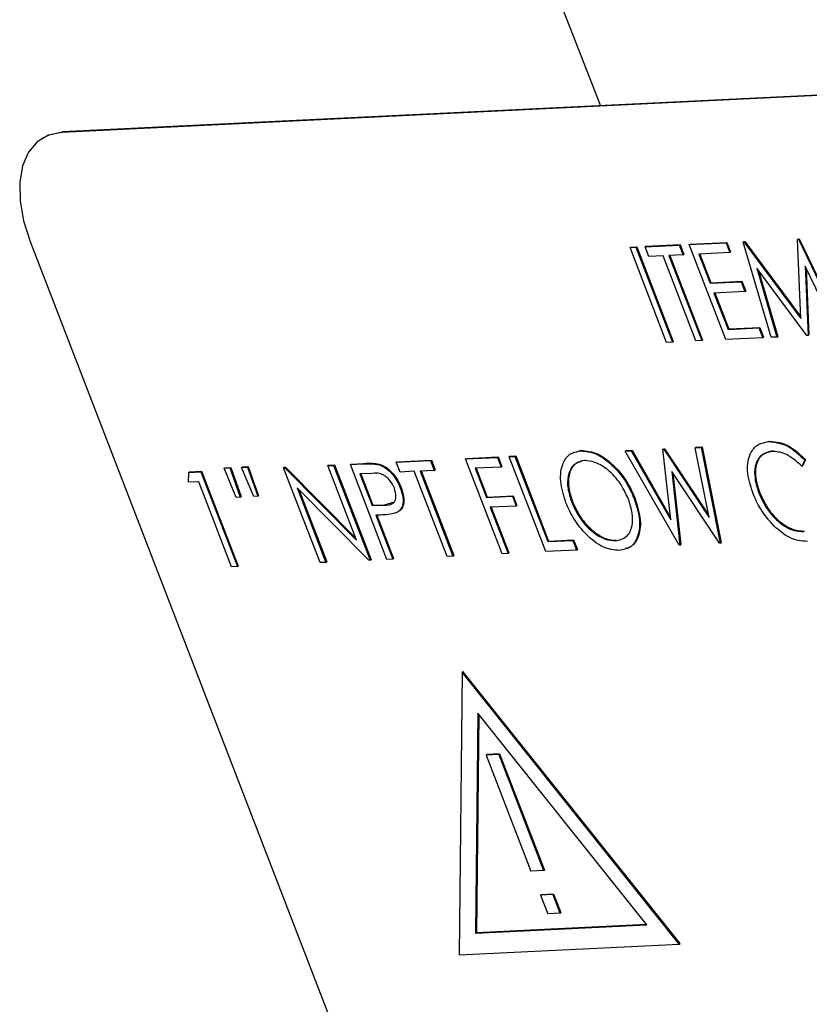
# Model space of a CAD drawing. Header units: inches. Extents: x 0.6 to 33.8, y 0 to 21.7.
# Tile 145 of 169: x 29.535 to 29.704, y 16.619 to 16.83. Entities that reach past the tile are written whole.
import ezdxf

# ---------------------------------------------------------------- set-up
doc = ezdxf.new("R2010")
doc.units = ezdxf.units.IN
doc.header["$MEASUREMENT"] = 0

msp = doc.modelspace()

# ---------------------------------------------------------------- linework, layer by layer
at = {"color": 7, "linetype": 'Continuous'}
for p, q in [((29.64034, 16.86112), (29.65949, 16.81201)), ((29.88266, 16.8228), (29.54387, 16.80627)), ((29.88284, 16.8229), (29.54405, 16.80638)), ((29.54405, 16.80638), (29.54387, 16.80627)), ((29.53984, 16.80514), (29.53967, 16.80503)), ((29.53707, 16.78289), (29.66369, 16.45478)), ((29.69009, 16.78275), (29.69026, 16.78285)), ((29.69026, 16.78285), (29.69044, 16.78286)), ((29.69027, 16.78276), (29.69044, 16.78286)), ((29.69044, 16.78286), (29.70248, 16.76669)), ((29.7018, 16.78332), (29.70198, 16.78342)), ((29.7018, 16.78332), (29.70199, 16.78333)), ((29.70249, 16.76633), (29.7018, 16.78332)), ((29.70198, 16.78342), (29.70216, 16.78343)), ((29.70199, 16.78333), (29.70216, 16.78343)), ((29.70199, 16.78333), (29.7117, 16.76305)), ((29.70216, 16.78343), (29.71188, 16.76316)), ((29.66583, 16.78156), (29.666, 16.78167)), ((29.66583, 16.78156), (29.66708, 16.78163)), ((29.67369, 16.7612), (29.66583, 16.78156)), ((29.666, 16.78167), (29.66726, 16.78173)), ((29.66708, 16.78163), (29.66726, 16.78173)), ((29.66708, 16.78163), (29.67494, 16.76126)), ((29.66726, 16.78173), (29.67512, 16.76137)), ((29.66906, 16.78172), (29.67641, 16.78208)), ((29.66906, 16.78172), (29.66923, 16.78183)), ((29.66986, 16.77963), (29.66906, 16.78172)), ((29.66923, 16.78183), (29.67658, 16.78219)), ((29.67641, 16.78208), (29.67658, 16.78219)), ((29.67641, 16.78208), (29.67721, 16.77999)), ((29.67658, 16.78219), (29.67739, 16.7801)), ((29.67856, 16.78219), (29.68645, 16.78257)), ((29.67856, 16.78219), (29.67873, 16.78229)), ((29.68642, 16.76182), (29.67856, 16.78219)), ((29.67873, 16.78229), (29.68662, 16.78268)), ((29.68645, 16.78257), (29.68662, 16.78268)), ((29.68645, 16.78257), (29.68726, 16.78048)), ((29.68662, 16.78268), (29.68743, 16.78059)), ((29.69009, 16.78275), (29.69027, 16.78276)), ((29.6961, 16.76229), (29.69009, 16.78275)), ((29.69027, 16.78276), (29.70249, 16.76633)), ((29.67291, 16.77978), (29.66986, 16.77963)), ((29.67996, 16.76151), (29.67291, 16.77978)), ((29.67721, 16.77999), (29.67417, 16.77984)), ((29.67417, 16.77984), (29.68122, 16.76157)), ((29.67438, 16.77985), (29.68139, 16.76167)), ((29.67721, 16.77999), (29.67739, 16.7801)), ((29.68726, 16.78048), (29.68062, 16.78016)), ((29.68062, 16.78016), (29.68304, 16.77389)), ((29.68083, 16.78017), (29.68321, 16.774)), ((29.68726, 16.78048), (29.68743, 16.78059)), ((29.70377, 16.76267), (29.69303, 16.77711)), ((29.69303, 16.77711), (29.69737, 16.76235)), ((29.69338, 16.77665), (29.69754, 16.76246)), ((29.71044, 16.76299), (29.70345, 16.77758)), ((29.70345, 16.77758), (29.70405, 16.76268)), ((29.70364, 16.77717), (29.70423, 16.76279)), ((29.68304, 16.77389), (29.68967, 16.77421)), ((29.68304, 16.77389), (29.68321, 16.774)), ((29.68321, 16.774), (29.68985, 16.77432)), ((29.68967, 16.77421), (29.68985, 16.77432)), ((29.68967, 16.77421), (29.69048, 16.77213)), ((29.68985, 16.77432), (29.69066, 16.77223)), ((29.69048, 16.77213), (29.68385, 16.7718)), ((29.68385, 16.7718), (29.68687, 16.76397)), ((29.68406, 16.77181), (29.68704, 16.76408)), ((29.69048, 16.77213), (29.69066, 16.77223)), ((29.68687, 16.76397), (29.6935, 16.76429)), ((29.68687, 16.76397), (29.68704, 16.76408)), ((29.68704, 16.76408), (29.69368, 16.7644)), ((29.6935, 16.76429), (29.69368, 16.7644)), ((29.6935, 16.76429), (29.69431, 16.7622)), ((29.69368, 16.7644), (29.69448, 16.76231)), ((29.69431, 16.7622), (29.68642, 16.76182)), ((29.69431, 16.7622), (29.69448, 16.76231)), ((29.69737, 16.76235), (29.6961, 16.76229)), ((29.69737, 16.76235), (29.69754, 16.76246)), ((29.70405, 16.76268), (29.70377, 16.76267)), ((29.70405, 16.76268), (29.70423, 16.76279)), ((29.67494, 16.76126), (29.67369, 16.7612)), ((29.67494, 16.76126), (29.67512, 16.76137)), ((29.68122, 16.76157), (29.67996, 16.76151)), ((29.68122, 16.76157), (29.68139, 16.76167)), ((29.67983, 16.73859), (29.68, 16.7387)), ((29.67983, 16.73859), (29.68111, 16.73865)), ((29.6828, 16.72362), (29.67983, 16.73859)), ((29.68, 16.7387), (29.68129, 16.73876)), ((29.68111, 16.73865), (29.68129, 16.73876)), ((29.68111, 16.73865), (29.6852, 16.7181)), ((29.68129, 16.73876), (29.68537, 16.71821)), ((29.69448, 16.73962), (29.69578, 16.74)), ((29.69561, 16.73989), (29.69578, 16.74)), ((29.63054, 16.73619), (29.63736, 16.73652)), ((29.63072, 16.73629), (29.63753, 16.73662)), ((29.63736, 16.73652), (29.63753, 16.73662)), ((29.63736, 16.73652), (29.63816, 16.73443)), ((29.63753, 16.73662), (29.63834, 16.73454)), ((29.63987, 16.73664), (29.64004, 16.73675)), ((29.63987, 16.73664), (29.64112, 16.7367)), ((29.64773, 16.71628), (29.63987, 16.73664)), ((29.64004, 16.73675), (29.6413, 16.73681)), ((29.64112, 16.7367), (29.6413, 16.73681)), ((29.64112, 16.7367), (29.64818, 16.71843)), ((29.6413, 16.73681), (29.64835, 16.71853)), ((29.65438, 16.7377), (29.65535, 16.73803)), ((29.65518, 16.73792), (29.65535, 16.73803)), ((29.66479, 16.73786), (29.66497, 16.73796)), ((29.66479, 16.73786), (29.66609, 16.73792)), ((29.67637, 16.71767), (29.66479, 16.73786)), ((29.66497, 16.73796), (29.66626, 16.73803)), ((29.66609, 16.73792), (29.66626, 16.73803)), ((29.66609, 16.73792), (29.67459, 16.72312)), ((29.66626, 16.73803), (29.67453, 16.72363)), ((29.6729, 16.73825), (29.67307, 16.73836)), ((29.6729, 16.73825), (29.67308, 16.73826)), ((29.67459, 16.72312), (29.6729, 16.73825)), ((29.67307, 16.73836), (29.67326, 16.73837)), ((29.67308, 16.73826), (29.67326, 16.73837)), ((29.67308, 16.73826), (29.6828, 16.72362)), ((29.67326, 16.73837), (29.6827, 16.72415)), ((29.5787, 16.73419), (29.57887, 16.73429)), ((29.5787, 16.73419), (29.57995, 16.73425)), ((29.57887, 16.73429), (29.58013, 16.73436)), ((29.57995, 16.73425), (29.58013, 16.73436)), ((29.57995, 16.73425), (29.58218, 16.72797)), ((29.58013, 16.73436), (29.58236, 16.72808)), ((29.58246, 16.73437), (29.58264, 16.73448)), ((29.58246, 16.73437), (29.58372, 16.73443)), ((29.58507, 16.72812), (29.58246, 16.73437)), ((29.58264, 16.73448), (29.5839, 16.73454)), ((29.58372, 16.73443), (29.5839, 16.73454)), ((29.58372, 16.73443), (29.58594, 16.72816)), ((29.5839, 16.73454), (29.58612, 16.72826)), ((29.59145, 16.73428), (29.59163, 16.73439)), ((29.59145, 16.73428), (29.59172, 16.73429)), ((29.59931, 16.71391), (29.59145, 16.73428)), ((29.59163, 16.73439), (29.59189, 16.7344)), ((29.59172, 16.73429), (29.59189, 16.7344)), ((29.59172, 16.73429), (29.60714, 16.71871)), ((29.59189, 16.7344), (29.60696, 16.71918)), ((29.60096, 16.73474), (29.60113, 16.73485)), ((29.60096, 16.73474), (29.60221, 16.7348)), ((29.60714, 16.71871), (29.60096, 16.73474)), ((29.60113, 16.73485), (29.60239, 16.73491)), ((29.60221, 16.7348), (29.60239, 16.73491)), ((29.60221, 16.7348), (29.61007, 16.71444)), ((29.60239, 16.73491), (29.61025, 16.71454)), ((29.6058, 16.73498), (29.60854, 16.73511)), ((29.6058, 16.73498), (29.60597, 16.73508)), ((29.61366, 16.71461), (29.6058, 16.73498)), ((29.60597, 16.73508), (29.60872, 16.73522)), ((29.60854, 16.73511), (29.60872, 16.73522)), ((29.61184, 16.73496), (29.61202, 16.73507)), ((29.61566, 16.73546), (29.62301, 16.73582)), ((29.61566, 16.73546), (29.61584, 16.73557)), ((29.61647, 16.73337), (29.61566, 16.73546)), ((29.61584, 16.73557), (29.62319, 16.73592)), ((29.62301, 16.73582), (29.62319, 16.73592)), ((29.62301, 16.73582), (29.62382, 16.73373)), ((29.62319, 16.73592), (29.62399, 16.73384)), ((29.63054, 16.73619), (29.63072, 16.73629)), ((29.6384, 16.71582), (29.63054, 16.73619)), ((29.63816, 16.73443), (29.6326, 16.73416)), ((29.63816, 16.73443), (29.63834, 16.73454)), ((29.70335, 16.73593), (29.70273, 16.73465)), ((29.70273, 16.73465), (29.7029, 16.73476)), ((29.70353, 16.73604), (29.7029, 16.73476)), ((29.70335, 16.73593), (29.70353, 16.73604)), ((29.5711, 16.73116), (29.57111, 16.73329)), ((29.57111, 16.73329), (29.5737, 16.73341)), ((29.57111, 16.73329), (29.57129, 16.73339)), ((29.57129, 16.73339), (29.57388, 16.73352)), ((29.5737, 16.73341), (29.57388, 16.73352)), ((29.5737, 16.73341), (29.58156, 16.71305)), ((29.57388, 16.73352), (29.58174, 16.71315)), ((29.58131, 16.72793), (29.5787, 16.73419)), ((29.61042, 16.73308), (29.60786, 16.73295)), ((29.60786, 16.73295), (29.61048, 16.72616)), ((29.60807, 16.73296), (29.61065, 16.72627)), ((29.61951, 16.73352), (29.61647, 16.73337)), ((29.62657, 16.71524), (29.61951, 16.73352)), ((29.62382, 16.73373), (29.62077, 16.73358)), ((29.62077, 16.73358), (29.62782, 16.7153)), ((29.62098, 16.73359), (29.628, 16.71541)), ((29.62382, 16.73373), (29.62399, 16.73384)), ((29.6326, 16.73416), (29.63502, 16.72789)), ((29.63282, 16.73417), (29.6352, 16.728)), ((29.68502, 16.71809), (29.6748, 16.73346)), ((29.6748, 16.73346), (29.67655, 16.71768)), ((29.67502, 16.73313), (29.67673, 16.71779)), ((29.57325, 16.73126), (29.5711, 16.73116)), ((29.5803, 16.71299), (29.57325, 16.73126)), ((29.61651, 16.72994), (29.61669, 16.73004)), ((29.58218, 16.72797), (29.58131, 16.72793)), ((29.58218, 16.72797), (29.58236, 16.72808)), ((29.58594, 16.72816), (29.58507, 16.72812)), ((29.58594, 16.72816), (29.58612, 16.72826)), ((29.60979, 16.71442), (29.5944, 16.72997)), ((29.5944, 16.72997), (29.60057, 16.71397)), ((29.59475, 16.72961), (29.60074, 16.71408)), ((29.63502, 16.72789), (29.64058, 16.72816)), ((29.63502, 16.72789), (29.6352, 16.728)), ((29.6352, 16.728), (29.64076, 16.72827)), ((29.64058, 16.72816), (29.64076, 16.72827)), ((29.64058, 16.72816), (29.64139, 16.72607)), ((29.64076, 16.72827), (29.64156, 16.72618)), ((29.69348, 16.72886), (29.69365, 16.72897)), ((29.61048, 16.72616), (29.61065, 16.72627)), ((29.61048, 16.72616), (29.61295, 16.72624)), ((29.61065, 16.72627), (29.61312, 16.72634)), ((29.61295, 16.72624), (29.61312, 16.72634)), ((29.61312, 16.72634), (29.61529, 16.72698)), ((29.64139, 16.72607), (29.63583, 16.7258)), ((29.63583, 16.7258), (29.63966, 16.71588)), ((29.63604, 16.72581), (29.63983, 16.71599)), ((29.64139, 16.72607), (29.64156, 16.72618)), ((29.65333, 16.72684), (29.65351, 16.72695)), ((29.66675, 16.72759), (29.66692, 16.72769)), ((29.61229, 16.72412), (29.61129, 16.72407)), ((29.61129, 16.72407), (29.61491, 16.71467)), ((29.6115, 16.72408), (29.61509, 16.71478)), ((29.70307, 16.72057), (29.70325, 16.72068)), ((29.64818, 16.71843), (29.65356, 16.71869)), ((29.64818, 16.71843), (29.64835, 16.71853)), ((29.64835, 16.71853), (29.65373, 16.71879)), ((29.65356, 16.71869), (29.65373, 16.71879)), ((29.65356, 16.71869), (29.65436, 16.7166)), ((29.65373, 16.71879), (29.65454, 16.7167)), ((29.66269, 16.7186), (29.66287, 16.71871)), ((29.67655, 16.71768), (29.67637, 16.71767)), ((29.67655, 16.71768), (29.67673, 16.71779)), ((29.6852, 16.7181), (29.68502, 16.71809)), ((29.6852, 16.7181), (29.68537, 16.71821)), ((29.62782, 16.7153), (29.62657, 16.71524)), ((29.62782, 16.7153), (29.628, 16.71541)), ((29.63966, 16.71588), (29.6384, 16.71582)), ((29.63966, 16.71588), (29.63983, 16.71599)), ((29.65436, 16.7166), (29.64773, 16.71628)), ((29.65436, 16.7166), (29.65454, 16.7167)), ((29.58156, 16.71305), (29.58174, 16.71315)), ((29.60057, 16.71397), (29.59931, 16.71391)), ((29.60057, 16.71397), (29.60074, 16.71408)), ((29.61007, 16.71444), (29.60979, 16.71442)), ((29.61007, 16.71444), (29.61025, 16.71454)), ((29.61491, 16.71467), (29.61366, 16.71461)), ((29.61491, 16.71467), (29.61509, 16.71478)), ((29.58156, 16.71305), (29.5803, 16.71299)), ((29.62978, 16.69042), (29.62915, 16.62971)), ((29.62978, 16.69042), (29.62995, 16.69053)), ((29.67638, 16.63201), (29.62978, 16.69042)), ((29.67656, 16.63212), (29.62995, 16.69053)), ((29.63318, 16.6816), (29.63269, 16.63438)), ((29.63336, 16.68138), (29.63287, 16.63448)), ((29.66943, 16.63617), (29.63318, 16.6816)), ((29.63766, 16.67273), (29.63493, 16.6726)), ((29.63493, 16.6726), (29.63511, 16.6727)), ((29.63493, 16.6726), (29.64456, 16.64766)), ((29.63783, 16.67283), (29.63511, 16.6727)), ((29.63766, 16.67273), (29.63783, 16.67283)), ((29.63766, 16.67273), (29.64728, 16.64779)), ((29.63783, 16.67283), (29.64745, 16.6479)), ((29.64728, 16.64779), (29.64456, 16.64766)), ((29.64728, 16.64779), (29.64745, 16.6479)), ((29.64927, 16.64264), (29.64664, 16.64251)), ((29.64664, 16.64251), (29.64682, 16.64262)), ((29.64664, 16.64251), (29.64817, 16.63854)), ((29.64944, 16.64275), (29.64682, 16.64262)), ((29.64927, 16.64264), (29.64944, 16.64275)), ((29.64927, 16.64264), (29.6508, 16.63867)), ((29.64944, 16.64275), (29.65097, 16.63878)), ((29.6508, 16.63867), (29.64817, 16.63854)), ((29.6508, 16.63867), (29.65097, 16.63878)), ((29.63269, 16.63438), (29.66943, 16.63617)), ((29.63287, 16.63448), (29.66936, 16.63626)), ((29.63269, 16.63438), (29.63287, 16.63448)), ((29.62915, 16.62971), (29.67638, 16.63201)), ((29.67638, 16.63201), (29.67656, 16.63212))]:
    msp.add_line(p, q, dxfattribs=at)
at = {"color": 7, "linetype": 'Continuous', "flags": 128}
for points in [[(29.54387, 16.80627), (29.54101, 16.80569), (29.53859, 16.80426), (29.53671, 16.80204), (29.53544, 16.79911), (29.53483, 16.79558), (29.53491, 16.7916), (29.53566, 16.78731), (29.53707, 16.78289)], [(29.53984, 16.80514), (29.54119, 16.80579), (29.54405, 16.80638)]]:
    msp.add_lwpolyline(points, dxfattribs=at)
at = {"color": 7, "linetype": 'Continuous'}
for points, knots in [([(29.69217, 16.72894), (29.69168, 16.73054), (29.6907, 16.73375), (29.69142, 16.73734), (29.69313, 16.73949), (29.69478, 16.73976), (29.69561, 16.73989)], [0, 0, 0, 0, 0.2795119, 0.5590796, 0.7793739, 1, 1, 1, 1]), ([(29.69561, 16.73989), (29.69703, 16.73974), (29.69958, 16.73947), (29.7022, 16.73701), (29.70335, 16.73593)], [0, 0, 0, 0, 0.559517, 1, 1, 1, 1]), ([(29.69578, 16.74), (29.69721, 16.73985), (29.69976, 16.73958), (29.70238, 16.73712), (29.70353, 16.73604)], [0, 0, 0, 0, 0.559517, 1, 1, 1, 1]), ([(29.65208, 16.72677), (29.6516, 16.72835), (29.65065, 16.7315), (29.65118, 16.73518), (29.65278, 16.73743), (29.65438, 16.73775), (29.65518, 16.73792)], [0, 0, 0, 0, 0.279731, 0.559327, 0.77968, 1, 1, 1, 1]), ([(29.65518, 16.73792), (29.65634, 16.73781), (29.65866, 16.73758), (29.66222, 16.73481), (29.66508, 16.73133), (29.66619, 16.72883), (29.66675, 16.72759)], [0, 0, 0, 0, 0.279767, 0.559358, 0.779571, 1, 1, 1, 1]), ([(29.65535, 16.73803), (29.65651, 16.73791), (29.65883, 16.73768), (29.6624, 16.73491), (29.66526, 16.73144), (29.66637, 16.72894), (29.66692, 16.72769)], [0, 0, 0, 0, 0.279767, 0.559358, 0.779571, 1, 1, 1, 1]), ([(29.69633, 16.7378), (29.6955, 16.73761), (29.69383, 16.73722), (29.6926, 16.73491), (29.69248, 16.73194), (29.69314, 16.72989), (29.69348, 16.72886)], [0, 0, 0, 0, 0.279856, 0.559519, 0.779686, 1, 1, 1, 1]), ([(29.69651, 16.7379), (29.69567, 16.73771), (29.694, 16.73733), (29.69277, 16.73502), (29.69266, 16.73205), (29.69332, 16.72999), (29.69365, 16.72897)], [0, 0, 0, 0, 0.279856, 0.559519, 0.779686, 1, 1, 1, 1]), ([(29.70273, 16.73465), (29.70149, 16.73571), (29.69929, 16.7376), (29.69724, 16.73774), (29.69633, 16.7378)], [0, 0, 0, 0, 0.558427, 1, 1, 1, 1]), ([(29.60854, 16.73511), (29.60914, 16.73514), (29.6102, 16.7352), (29.61134, 16.73504), (29.61184, 16.73496)], [0, 0, 0, 0, 0.560314, 1, 1, 1, 1]), ([(29.60872, 16.73522), (29.60931, 16.73525), (29.61038, 16.73531), (29.61152, 16.73514), (29.61202, 16.73507)], [0, 0, 0, 0, 0.560314, 1, 1, 1, 1]), ([(29.61184, 16.73496), (29.61236, 16.73476), (29.61338, 16.73435), (29.61479, 16.73302), (29.61586, 16.73148), (29.61629, 16.73045), (29.61651, 16.72994)], [0, 0, 0, 0, 0.279705, 0.559381, 0.779509, 1, 1, 1, 1]), ([(29.61202, 16.73507), (29.61253, 16.73487), (29.61355, 16.73446), (29.61496, 16.73313), (29.61603, 16.73158), (29.61647, 16.73056), (29.61669, 16.73004)], [0, 0, 0, 0, 0.279705, 0.559381, 0.779509, 1, 1, 1, 1]), ([(29.65604, 16.73583), (29.65523, 16.73562), (29.65359, 16.7352), (29.65244, 16.73284), (29.65235, 16.72989), (29.653, 16.72786), (29.65333, 16.72684)], [0, 0, 0, 0, 0.279627, 0.55935, 0.77963, 1, 1, 1, 1]), ([(29.65622, 16.73594), (29.6554, 16.73573), (29.65376, 16.73531), (29.65262, 16.73294), (29.65252, 16.73), (29.65318, 16.72796), (29.65351, 16.72695)], [0, 0, 0, 0, 0.279627, 0.55935, 0.77963, 1, 1, 1, 1]), ([(29.66549, 16.72753), (29.66488, 16.72882), (29.66367, 16.73139), (29.66089, 16.73411), (29.65825, 16.73564), (29.65678, 16.73577), (29.65604, 16.73583)], [0, 0, 0, 0, 0.279468, 0.55887, 0.779516, 1, 1, 1, 1]), ([(29.61526, 16.72987), (29.61497, 16.73045), (29.61454, 16.73132), (29.61367, 16.73222), (29.61228, 16.7332), (29.61125, 16.73313), (29.61042, 16.73308)], [0, 0, 0, 0, 0.248969, 0.374729, 0.500383, 1, 1, 1, 1]), ([(29.61669, 16.73004), (29.61691, 16.72937), (29.61737, 16.72802), (29.6173, 16.72636), (29.61675, 16.72526), (29.61618, 16.72491), (29.61589, 16.72474)], [0, 0, 0, 0, 0.280099, 0.559324, 0.779458, 1, 1, 1, 1]), ([(29.61295, 16.72624), (29.6138, 16.72627), (29.61487, 16.72632), (29.61551, 16.72739), (29.61568, 16.72835), (29.61543, 16.72926), (29.61526, 16.72987)], [0, 0, 0, 0, 0.499721, 0.62535, 0.751083, 1, 1, 1, 1]), ([(29.61651, 16.72994), (29.61674, 16.72926), (29.61719, 16.72792), (29.61712, 16.72625), (29.61657, 16.72515), (29.616, 16.7248), (29.61572, 16.72463)], [0, 0, 0, 0, 0.280099, 0.559324, 0.779458, 1, 1, 1, 1]), ([(29.69674, 16.72176), (29.69569, 16.72297), (29.6938, 16.72512), (29.69267, 16.72777), (29.69217, 16.72894)], [0, 0, 0, 0, 0.559029, 1, 1, 1, 1]), ([(29.69348, 16.72886), (29.69409, 16.72755), (29.69532, 16.72492), (29.69817, 16.72217), (29.70086, 16.72068), (29.70233, 16.72061), (29.70307, 16.72057)], [0, 0, 0, 0, 0.279434, 0.558921, 0.779283, 1, 1, 1, 1]), ([(29.69365, 16.72897), (29.69427, 16.72765), (29.6955, 16.72503), (29.69834, 16.72228), (29.70103, 16.72079), (29.70251, 16.72071), (29.70325, 16.72068)], [0, 0, 0, 0, 0.279434, 0.558921, 0.779283, 1, 1, 1, 1]), ([(29.66355, 16.71652), (29.6624, 16.71664), (29.6601, 16.71688), (29.65658, 16.71964), (29.65374, 16.72307), (29.65263, 16.72554), (29.65208, 16.72677)], [0, 0, 0, 0, 0.279663, 0.559354, 0.779636, 1, 1, 1, 1]), ([(29.65333, 16.72684), (29.65393, 16.72556), (29.65514, 16.723), (29.6579, 16.72032), (29.66052, 16.71875), (29.66197, 16.71865), (29.66269, 16.7186)], [0, 0, 0, 0, 0.279416, 0.5590765, 0.779478, 1, 1, 1, 1]), ([(29.65351, 16.72695), (29.65411, 16.72567), (29.65532, 16.72311), (29.65807, 16.72043), (29.6607, 16.71885), (29.66215, 16.71876), (29.66287, 16.71871)], [0, 0, 0, 0, 0.279416, 0.559077, 0.779478, 1, 1, 1, 1]), ([(29.66269, 16.7186), (29.66353, 16.71879), (29.66519, 16.71917), (29.66639, 16.7215), (29.66648, 16.72447), (29.66582, 16.72651), (29.66549, 16.72753)], [0, 0, 0, 0, 0.27983, 0.559389, 0.779654, 1, 1, 1, 1]), ([(29.66675, 16.72759), (29.66723, 16.726), (29.66821, 16.72283), (29.66757, 16.71923), (29.66599, 16.71696), (29.66436, 16.71666), (29.66355, 16.71652)], [0, 0, 0, 0, 0.27963, 0.559343, 0.779597, 1, 1, 1, 1]), ([(29.66692, 16.72769), (29.66741, 16.7261), (29.66839, 16.72292), (29.66772, 16.71936), (29.66643, 16.71732), (29.66522, 16.71705), (29.6648, 16.71696)], [0, 0, 0, 0, 0.312198, 0.624489, 0.870396, 1, 1, 1, 1]), ([(29.61572, 16.72463), (29.6151, 16.72448), (29.614, 16.7242), (29.61281, 16.72415), (29.61229, 16.72412)], [0, 0, 0, 0, 0.559694, 1, 1, 1, 1]), ([(29.70389, 16.71848), (29.70259, 16.71857), (29.70028, 16.71874), (29.69782, 16.72084), (29.69674, 16.72176)], [0, 0, 0, 0, 0.559804, 1, 1, 1, 1])]:
    msp.add_open_spline(points, degree=3, knots=knots, dxfattribs=at)

doc.saveas('drawing.dxf')
